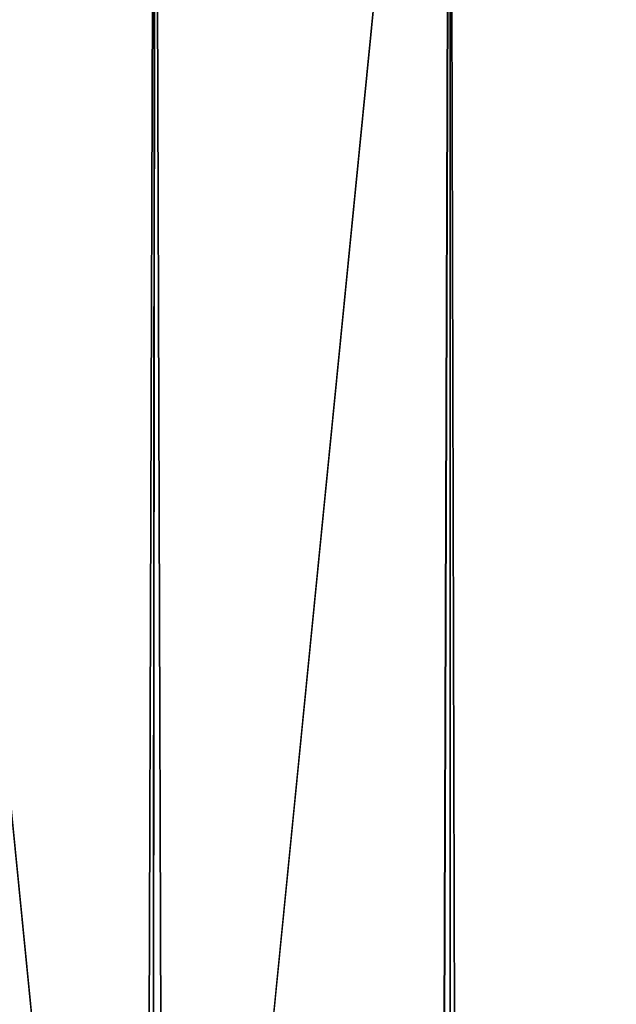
# Model space of a CAD drawing. Extents: x -23 to 700, y -1999 to -1.
# Tile 211 of 224: x 664 to 677, y -57 to -37. Entities that reach past the tile are written whole.
import ezdxf

# ---------------------------------------------------------------- set-up
doc = ezdxf.new("R2010")
doc.units = 0
doc.header["$LTSCALE"] = 5.485125
for name, color, linetype in [('797', 7, 'CONTINUOUS'), ('798', 7, 'CONTINUOUS'), ('799', 7, 'CONTINUOUS'), ('803', 7, 'CONTINUOUS')]:
    doc.layers.add(name, color=color, linetype=linetype)

msp = doc.modelspace()

# ---------------------------------------------------------------- linework, layer by layer
at = {"layer": '797', "linetype": 'CONTINUOUS'}
for points in [[(667, -1916.55, 74), (667, -83.45, 74), (660.697, -20, 72.323), (667, -1916.55, 74)], [(660.697, -20, 72.323), (667, -83.45, 74), (667.05, -20, 74), (660.697, -20, 72.323)], [(667.05, -1980, 74), (667, -1916.55, 74), (660.697, -20, 72.323), (667.05, -1980, 74)], [(660.697, -1980, 72.323), (667.05, -1980, 74), (660.697, -20, 72.323), (660.697, -1980, 72.323)]]:
    msp.add_3dface(points, dxfattribs=at)
at = {"layer": '798', "linetype": 'CONTINUOUS'}
for points in [[(667, -83.45, -74), (660.697, -1980, -72.323), (667.05, -20, -74), (667, -83.45, -74)], [(667.05, -20, -74), (660.697, -1980, -72.323), (660.697, -20, -72.323), (667.05, -20, -74)]]:
    msp.add_3dface(points, dxfattribs=at)
at = {"layer": '799', "linetype": 'CONTINUOUS'}
for points in [[(667.05, -1980, -74), (667, -1916.55, -74), (673.3, -20, -72.325), (667.05, -1980, -74)], [(667, -1916.55, -74), (667, -83.45, -74), (673.3, -20, -72.325), (667, -1916.55, -74)], [(667, -83.45, -74), (667.05, -20, -74), (673.3, -20, -72.325), (667, -83.45, -74)], [(673.3, -1980, -72.325), (667.05, -1980, -74), (673.3, -20, -72.325), (673.3, -1980, -72.325)], [(677.875, -1980, -67.75), (673.3, -1980, -72.325), (677.875, -20, -67.75), (677.875, -1980, -67.75)], [(677.875, -20, -67.75), (673.3, -1980, -72.325), (673.3, -20, -72.325), (677.875, -20, -67.75)]]:
    msp.add_3dface(points, dxfattribs=at)
at = {"layer": '803', "linetype": 'CONTINUOUS'}
for points in [[(667.05, -20, 74), (667, -83.45, 74), (673.3, -1980, 72.325), (667.05, -20, 74)], [(673.3, -20, 72.325), (667.05, -20, 74), (673.3, -1980, 72.325), (673.3, -20, 72.325)], [(677.875, -20, 67.75), (673.3, -20, 72.325), (677.875, -1980, 67.75), (677.875, -20, 67.75)], [(677.875, -1980, 67.75), (673.3, -20, 72.325), (673.3, -1980, 72.325), (677.875, -1980, 67.75)]]:
    msp.add_3dface(points, dxfattribs=at)

doc.saveas('drawing.dxf')
